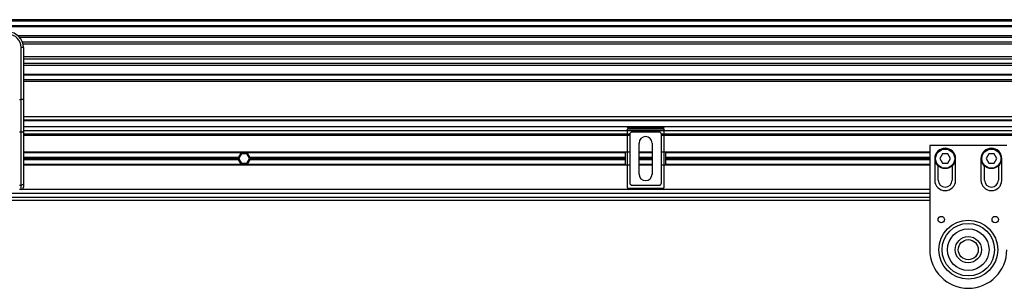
# Model space of a CAD drawing. Header units: millimetres. Extents: x 0 to 420, y 0 to 297.
# Tile 45 of 84: x 93 to 142, y 253 to 266. Entities that reach past the tile are written whole.
import ezdxf

# ---------------------------------------------------------------- set-up
doc = ezdxf.new("R2010")
doc.units = ezdxf.units.MM

msp = doc.modelspace()

# ---------------------------------------------------------------- linework, layer by layer
at = {"color": 7, "linetype": 'Continuous', "lineweight": 25}
for p, q in [((217.27517, 266.14652), (62.72483, 266.14652)), ((217.27517, 266.06924), (62.72483, 266.06924)), ((217.27517, 265.83742), (62.72483, 265.83742)), ((217.27517, 265.79801), (62.72483, 265.79801)), ((187.56291, 265.34284), (92.43709, 265.34284)), ((187.47396, 265.25318), (92.52604, 265.25318)), ((92.59168, 262.1486), (92.59168, 264.75556)), ((92.70759, 264.75556), (92.59168, 264.75556)), ((187.33988, 265.02224), (92.66012, 265.02224)), ((187.30964, 264.91784), (92.69036, 264.91784)), ((92.70759, 264.75556), (92.70759, 264.07364)), ((187.29241, 264.28419), (92.70759, 264.28419)), ((187.29241, 264.17979), (92.70759, 264.17979)), ((92.70759, 264.07364), (92.70759, 263.58288)), ((187.29241, 263.94884), (92.70759, 263.94884)), ((187.29241, 263.85919), (92.70759, 263.85919)), ((92.70759, 263.58288), (92.70759, 262.1486)), ((187.29241, 263.40402), (92.70759, 263.40402)), ((187.29241, 263.36461), (92.70759, 263.36461)), ((187.29241, 263.13279), (92.70759, 263.13279)), ((187.29241, 263.05551), (92.70759, 263.05551)), ((92.51441, 262.1486), (92.59168, 262.1486)), ((92.59168, 260.51571), (92.59168, 262.1486)), ((92.70759, 262.1486), (92.59168, 262.1486)), ((92.70759, 262.1486), (92.70759, 260.56469)), ((187.29241, 261.27818), (92.70759, 261.27818)), ((187.29241, 261.12363), (92.70759, 261.12363)), ((187.29241, 261.08499), (92.70759, 261.08499)), ((187.29241, 260.77589), (92.70759, 260.77589)), ((123.01302, 260.74701), (123.01302, 260.66974)), ((123.01302, 260.74701), (124.78899, 260.74701)), ((124.78899, 260.66974), (123.01302, 260.66974)), ((124.78899, 260.74701), (124.78899, 260.66974)), ((140, 261.12363), (140, 261.08499)), ((92.59168, 260.51571), (92.51441, 260.51571)), ((92.59168, 257.86934), (92.59168, 260.51571)), ((187.29241, 260.58271), (92.70759, 260.58271)), ((92.70759, 260.56469), (92.70759, 257.91832)), ((123.10591, 260.42043), (92.70759, 260.42043)), ((122.90746, 260.38179), (92.70759, 260.38179)), ((123.10507, 260.34315), (92.70759, 260.34315)), ((122.94415, 260.6311), (122.97438, 260.6311)), ((122.97438, 260.6311), (122.97438, 257.75241)), ((123.10676, 260.40484), (123.10507, 260.40652)), ((123.10507, 260.40652), (123.10507, 257.97698)), ((123.10676, 260.40484), (123.10676, 257.97867)), ((123.22098, 260.52243), (123.22267, 260.52074)), ((124.58103, 260.52243), (123.22098, 260.52243)), ((124.57935, 260.52074), (123.22267, 260.52074)), ((124.57935, 260.52074), (124.58103, 260.52243)), ((124.69694, 260.40652), (124.69525, 260.40484)), ((124.69525, 257.97867), (124.69525, 260.40484)), ((155.3039, 260.42043), (124.6961, 260.42043)), ((124.69694, 257.97698), (124.69694, 260.40652)), ((155.30306, 260.34315), (124.69694, 260.34315)), ((124.82763, 257.75241), (124.82763, 260.6311)), ((124.82763, 260.6311), (124.85786, 260.6311)), ((155.10545, 260.38179), (124.89455, 260.38179)), ((123.57259, 258.419), (123.57259, 259.9645)), ((124.22943, 259.9645), (124.22943, 258.419)), ((138.1454, 259.84859), (138.1454, 254.63252)), ((142.00915, 259.84859), (138.1454, 259.84859)), ((123.10507, 259.51244), (92.70759, 259.51244)), ((103.7301, 259.47767), (92.70759, 259.47767)), ((103.49257, 259.24584), (92.70759, 259.24584)), ((103.48748, 259.19175), (92.70759, 259.19175)), ((103.64342, 259.42358), (103.50957, 259.19175)), ((103.50957, 259.19175), (103.64342, 258.95993)), ((103.91111, 259.42358), (103.64342, 259.42358)), ((103.7301, 259.47767), (103.82443, 259.47767)), ((122.89711, 259.47767), (103.82443, 259.47767)), ((104.04495, 259.19175), (103.91111, 259.42358)), ((103.91111, 258.95993), (104.04495, 259.19175)), ((122.89711, 259.24584), (104.06195, 259.24584)), ((122.89711, 259.19175), (104.06705, 259.19175)), ((122.89711, 258.87106), (122.89711, 259.51244)), ((124.22943, 259.51244), (123.57259, 259.51244)), ((124.22943, 259.47767), (123.57259, 259.47767)), ((124.22943, 259.24584), (123.57259, 259.24584)), ((124.22943, 259.19175), (123.57259, 259.19175)), ((138.1454, 259.51244), (124.69694, 259.51244)), ((124.9049, 259.51244), (124.9049, 258.87106)), ((138.1454, 259.47767), (124.9049, 259.47767)), ((138.1454, 259.24584), (124.9049, 259.24584)), ((138.1454, 259.19175), (124.9049, 259.19175)), ((138.39654, 259.19175), (138.39654, 258.1099)), ((138.7843, 259.42358), (138.65046, 259.19175)), ((138.65046, 259.19175), (138.7843, 258.95993)), ((139.05199, 259.42358), (138.7843, 259.42358)), ((139.18584, 259.19175), (139.05199, 259.42358)), ((139.05199, 258.95993), (139.18584, 259.19175)), ((139.43976, 258.1099), (139.43976, 259.19175)), ((140.7148, 259.19175), (140.7148, 258.1099)), ((141.10256, 259.42358), (140.96871, 259.19175)), ((140.96871, 259.19175), (141.10256, 258.95993)), ((141.37025, 259.42358), (141.10256, 259.42358)), ((141.50409, 259.19175), (141.37025, 259.42358)), ((141.37025, 258.95993), (141.50409, 259.19175)), ((141.75801, 258.1099), (141.75801, 259.19175)), ((103.49257, 259.13766), (92.70759, 259.13766)), ((103.7301, 258.90583), (92.70759, 258.90583)), ((123.10507, 258.87106), (92.70759, 258.87106)), ((103.64342, 258.95993), (103.91111, 258.95993)), ((103.82443, 258.90583), (103.7301, 258.90583)), ((122.89711, 258.90583), (103.82443, 258.90583)), ((122.89711, 259.13766), (104.06195, 259.13766)), ((124.22943, 259.13766), (123.57259, 259.13766)), ((124.22943, 258.90583), (123.57259, 258.90583)), ((124.22943, 258.87106), (123.57259, 258.87106)), ((138.1454, 258.87106), (124.69694, 258.87106)), ((138.1454, 259.13766), (124.9049, 259.13766)), ((138.1454, 258.90583), (124.9049, 258.90583)), ((138.57041, 258.1099), (138.57041, 258.8293)), ((138.7843, 258.95993), (139.05199, 258.95993)), ((139.26589, 258.8293), (139.26589, 258.1099)), ((140.88866, 258.1099), (140.88866, 258.8293)), ((141.10256, 258.95993), (141.37025, 258.95993)), ((141.58414, 258.8293), (141.58414, 258.1099)), ((92.51441, 257.86934), (92.59168, 257.86934)), ((92.59168, 257.64625), (92.59168, 257.86934)), ((92.70759, 257.91832), (92.70759, 257.76216)), ((123.01302, 257.71377), (124.78899, 257.71377)), ((123.10507, 257.97698), (123.10676, 257.97867)), ((123.22267, 257.86276), (123.22098, 257.86107)), ((123.22098, 257.86107), (124.58103, 257.86107)), ((123.22267, 257.86276), (124.57935, 257.86276)), ((124.58103, 257.86107), (124.57935, 257.86276)), ((124.69525, 257.97867), (124.69694, 257.97698)), ((87.52548, 257.25987), (138.1454, 257.25987)), ((138.1454, 257.45306), (87.575, 257.45306)), ((92.59168, 257.64625), (92.51441, 257.64625)), ((138.1454, 257.64625), (92.59168, 257.64625)), ((87.48045, 257.10532), (138.1454, 257.10532))]:
    msp.add_line(p, q, dxfattribs=at)
at = {"color": 7, "linetype": 'Continuous', "lineweight": 25, "flags": 128}
for points in [[(92.70759, 260.56469), (92.70537, 260.55514), (92.69877, 260.54595), (92.68806, 260.53748), (92.67364, 260.53005), (92.65608, 260.52396), (92.63604, 260.51943), (92.6143, 260.51665), (92.59168, 260.51571)], [(92.70759, 257.91832), (92.70537, 257.90877), (92.69877, 257.89958), (92.68806, 257.89111), (92.67364, 257.88368), (92.65608, 257.87759), (92.63604, 257.87306), (92.6143, 257.87028), (92.59168, 257.86934)]]:
    msp.add_lwpolyline(points, dxfattribs=at)
at = {"color": 7, "linetype": 'Continuous', "lineweight": 25}
for centre, radius in [((138.91815, 259.19175), 0.50229), ((138.91815, 259.19175), 0.47911), ((141.2364, 259.19175), 0.50229), ((141.2364, 259.19175), 0.47911), ((138.72496, 256.13938), 0.16228), ((141.42959, 256.13938), 0.16228), ((140.07728, 254.63252), 1.47432), ((140.07728, 254.63252), 1.47432), ((140.07728, 254.63252), 1.31368), ((140.07728, 254.63252), 1.04321), ((140.07728, 254.63252), 0.65684), ((140.07728, 254.63252), 0.50229)]:
    msp.add_circle(centre, radius, dxfattribs=at)
for centre, radius, start, end in [((91.93484, 264.75556), 0.77275, 0, 90), ((91.93484, 264.75556), 0.65684, 0, 90), ((123.90101, 259.9645), 0.32842, 0, 180), ((138.91815, 259.19175), 0.52161, 0, 180), ((141.2364, 259.19175), 0.52161, 0, 180), ((103.77726, 259.19175), 0.28978, 169.241682, 180), ((103.77726, 259.19175), 0.28978, 180, 190.758318), ((103.77726, 259.19175), 0.28978, 99.366789, 169.241682), ((103.77726, 259.19175), 0.28978, 10.758318, 80.633211), ((103.77726, 259.19175), 0.28978, 0, 10.758318), ((103.77726, 259.19175), 0.28978, 349.241682, 0), ((103.77726, 259.19175), 0.28978, 190.758318, 260.633211), ((103.77726, 259.19175), 0.28978, 279.366789, 349.241682), ((123.90101, 258.419), 0.32842, 180, 0), ((92.59168, 257.76216), 0.11591, 270, 0), ((138.91815, 258.1099), 0.52161, 180, 0), ((138.91815, 258.1099), 0.34774, 180, 0), ((141.2364, 258.1099), 0.52161, 180, 0), ((141.2364, 258.1099), 0.34774, 180, 0), ((140.07728, 254.63252), 1.93188, 180, 0)]:
    msp.add_arc(centre, radius, start, end, dxfattribs=at)
for centre, major_axis, ratio, start_param, end_param in [((123.01302, 260.6311), (0.08196, 0.08196), 0.99997462, 0.78543624, 1.19851814), ((123.01302, 260.6311), (-0.02732, 0.02732), 0.99992385, 5.49782522, 7.06854539), ((124.78899, 260.6311), (0.08196, -0.08196), 0.99997462, 1.94307451, 2.35615641), ((124.78899, 260.6311), (0.02732, 0.02732), 0.99992385, 5.49782522, 7.06854539), ((123.22099, 260.40651), (-0.08197, 0.08197), 0.99992385, 5.49782522, 7.06854539), ((123.22267, 260.40483), (-0.08197, 0.08197), 0.99992385, 5.49782522, 7.06854539), ((124.57934, 260.40483), (0.08197, 0.08197), 0.99992385, 5.49782522, 7.06854539), ((124.58102, 260.40651), (0.08197, 0.08197), 0.99992385, 5.49782522, 7.06854539), ((123.01302, 257.75241), (-0.02732, -0.02732), 0.99992385, 5.49782522, 7.06854539), ((123.22099, 257.97699), (-0.08197, -0.08197), 0.99992385, 5.49782522, 7.06854539), ((123.22267, 257.97868), (-0.08197, -0.08197), 0.99992385, 5.49782522, 7.06854539), ((124.57934, 257.97868), (0.08197, -0.08197), 0.99992385, 5.49782522, 7.06854539), ((124.58102, 257.97699), (0.08197, -0.08197), 0.99992385, 5.49782522, 7.06854539), ((124.78899, 257.75241), (0.02732, -0.02732), 0.99992385, 5.49782522, 7.06854539)]:
    msp.add_ellipse(centre, major_axis=major_axis, ratio=ratio, start_param=start_param, end_param=end_param, dxfattribs=at)

doc.saveas('drawing.dxf')
